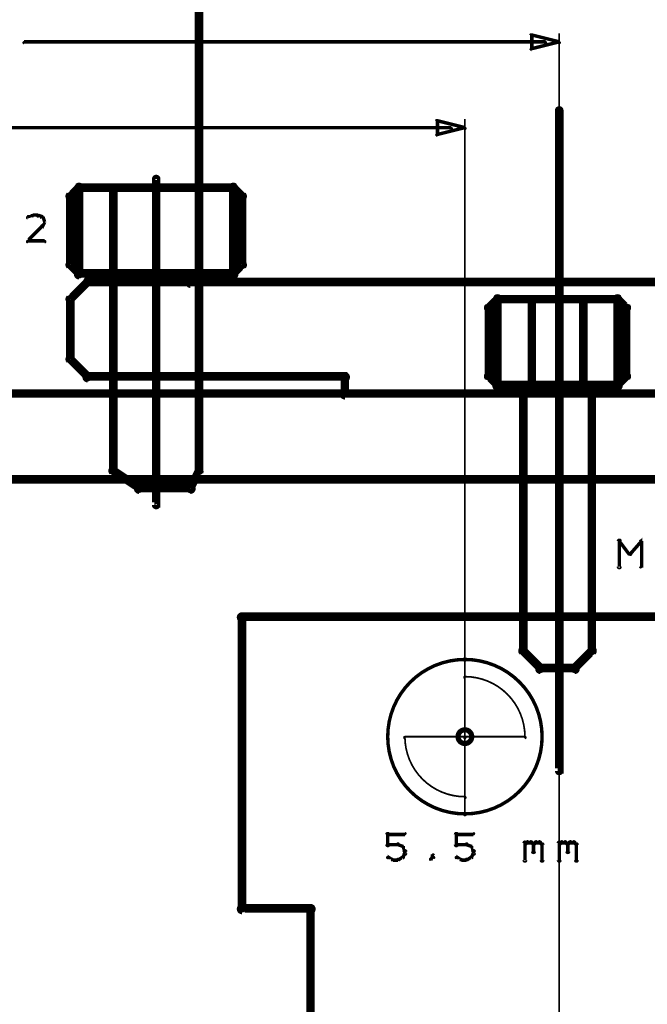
# Model space of a CAD drawing. Extents: x 35 to 575, y 26 to 553.
# Tile 70 of 125: x 141 to 178, y 344 to 402. Entities that reach past the tile are written whole.
import ezdxf

# ---------------------------------------------------------------- set-up
doc = ezdxf.new("R2010")
doc.units = 0
doc.layers.get('0').update_dxf_attribs({"linetype": 'CONTINUOUS'})
for name, color, linetype in [('BOTTOM', 22, 'CONTINUOUS'), ('COPPER', 2, 'CONTINUOUS'), ('DIMENSIONS', 3, 'CONTINUOUS'), ('DRAWING', 1, 'CONTINUOUS'), ('DRAWING2', 4, 'CONTINUOUS'), ('DRAWINGBOTTOM', 6, 'CONTINUOUS'), ('OUTLINES', 5, 'CONTINUOUS')]:
    doc.layers.add(name, color=color, linetype=linetype)

# ---------------------------------------------------------------- blocks, each defined once
blk = doc.blocks.new('VIA')
at = {"const_width": 0.3}
blk.add_lwpolyline([(-0.4, 0, 1), (0.4, 0, 1)], format="xyb", close=True, dxfattribs=at)

msp = doc.modelspace()

# ---------------------------------------------------------------- linework, layer by layer
at = {"layer": 'BOTTOM', "color": 251}
for points in [[(151.5, 421, 0.5, 0.5, 0), (151.5, 386.5, 0, 0, 0), (151.5, 386.5, 0.3, 0.3, 0), (151.4, 386.5, 0.3, 0.3, 1), (151.6, 386.5, 0, 0, 0), (151.5, 386.3, 0.3, 0.3, 1), (151.5, 386.6, 0, 0, 0), (151.5, 386.5, 0, 0, 0), (151.5, 386.5, 0.5, 0.5, 0), (145, 386.5, 0, 0, 0), (145, 386.5, 0.3, 0.3, 0), (145, 386.6, 0.3, 0.3, 1), (145, 386.3, 0, 0, 0), (145.1, 386.4, 0.3, 0.3, 1), (144.9, 386.6, 0, 0, 0), (145, 386.5, 0, 0, 0), (145, 386.5, 0.5, 0.5, 0), (144, 385.5, 0, 0, 0), (144, 385.5, 0.3, 0.3, 0), (143.9, 385.6, 0.3, 0.3, 1), (144.1, 385.4, 0, 0, 0), (144.1, 385.5, 0.3, 0.3, 1), (143.9, 385.5, 0, 0, 0), (144, 385.5, 0, 0, 0), (144, 385.5, 0.5, 0.5, 0), (144, 382, 0, 0, 0), (144, 382, 0.3, 0.3, 0), (143.9, 382, 0.3, 0.3, 1), (144.1, 382, 0, 0, 0), (144.1, 382.1, 0.3, 0.3, 1), (143.9, 381.9, 0, 0, 0), (144, 382, 0, 0, 0), (144, 382, 0.5, 0.5, 0), (145, 381, 0.5, 0.5, 0), (145, 381, 0, 0, 0), (145, 381, 0.3, 0.3, 0), (144.9, 380.9, 0.3, 0.3, 1), (145.1, 381.1, 0, 0, 0), (145, 381.1, 0.3, 0.3, 1), (145, 380.8, 0, 0, 0), (145, 381, 0, 0, 0), (145, 381, 0.5, 0.5, 0), (160, 381, 0, 0, 0), (160, 381, 0.3, 0.3, 0), (160, 380.8, 0.3, 0.3, 1), (160, 381.1, 0, 0, 0), (160.1, 381, 0.3, 0.3, 1), (159.9, 381, 0, 0, 0), (160, 381, 0, 0, 0), (160, 381, 0.5, 0.5, 0), (160, 380, 0, 0, 0), (160, 380, 0.3, 0.3, 0), (159.9, 380, 0.3, 0.3, 1), (160.1, 380, 0, 0, 0), (160, 380.1, 0.3, 0.3, 1), (160, 379.8, 0, 0, 0), (160, 380, 0, 0, 0), (160, 380, 0.5, 0.5, 0), (185.5, 380, 0, 0, 0)], [(151, 386.6, 0.3, 0.3, 1), (151, 386.3, 0, 0, 0), (151, 386.5, 0, 0, 0), (151, 386.5, 0.5, 0.5, 0), (193.5, 386.5, 0.5, 0.5, 0), (193.5, 386.5, 0, 0, 0), (193.5, 386.5, 0.3, 0.3, 0), (193.5, 386.3, 0.3, 0.3, 1), (193.5, 386.6, 0, 0, 0)]]:
    msp.add_lwpolyline(points, format="xyseb", dxfattribs=at)
at = {"layer": 'DIMENSIONS', "color": 94}
for points in [[(171.7, 400.4, 0.1, 0.1, 1), (171.7, 400.5, 0, 0, 0), (171.7, 400.5, 0, 0, 0), (171.7, 400.5, 0.2, 0.2, 0), (141.3, 400.5, 0.2, 0.2, 0), (141.3, 400.5, 0, 0, 0), (141.3, 400.5, 0.1, 0.1, 0), (141.3, 400.5, 0.1, 0.1, 1), (141.3, 400.4, 0, 0, 0)], [(172.5, 267, 0.1, 0.1, 1), (172.5, 267, 0, 0, 0), (172.5, 267, 0, 0, 0), (172.5, 267, 0.1, 0.1, 0), (172.5, 401, 0.1, 0.1, 0), (172.5, 401, 0, 0, 0), (172.5, 401, 0.1, 0.1, 0), (172.5, 401, 0.1, 0.1, 1), (172.5, 401, 0, 0, 0)], [(167, 355.5, 0.1, 0.1, 1), (167, 355.5, 0, 0, 0), (167, 355.5, 0, 0, 0), (167, 355.5, 0.1, 0.1, 0), (167, 396, 0.1, 0.1, 0), (167, 396, 0, 0, 0), (167, 396, 0.1, 0.1, 0), (167, 396, 0.1, 0.1, 1), (167, 396, 0, 0, 0)], [(166.2, 395.4, 0.1, 0.1, 1), (166.2, 395.5, 0, 0, 0), (166.2, 395.5, 0, 0, 0), (166.2, 395.5, 0.2, 0.2, 0), (138.5, 395.5, 0.2, 0.2, 0), (138.5, 395.5, 0, 0, 0), (138.5, 395.5, 0.1, 0.1, 0), (138.5, 395.5, 0.1, 0.1, 1), (138.5, 395.4, 0, 0, 0)]]:
    msp.add_lwpolyline(points, format="xyseb", dxfattribs=at)
for points in [[(172.5, 400.4, 0.1, 0.1, 1), (172.5, 400.5, 0, 0, 0), (172.5, 400.5, 0, 0, 0), (172.5, 400.5, 0.2, 0.2, 0), (170.9, 400.1, 0, 0, 0), (170.9, 400.1, 0.1, 0.1, 0), (170.9, 400.1, 0.1, 0.1, 1), (170.9, 400, 0, 0, 0), (170.8, 400.1, 0.1, 0.1, 1), (170.9, 400.1, 0, 0, 0), (170.9, 400.1, 0, 0, 0), (170.9, 400.1, 0.2, 0.2, 0), (170.9, 400.9, 0, 0, 0), (170.9, 400.9, 0.1, 0.1, 0), (170.9, 400.9, 0.1, 0.1, 1), (170.8, 400.9, 0, 0, 0), (170.9, 400.9, 0.1, 0.1, 1), (170.9, 400.8, 0, 0, 0), (170.9, 400.9, 0, 0, 0), (170.9, 400.9, 0.2, 0.2, 0), (172.5, 400.5, 0.2, 0.2, 0), (172.5, 400.5, 0, 0, 0), (172.5, 400.5, 0.1, 0.1, 0), (172.5, 400.4, 0.1, 0.1, 1), (172.5, 400.5, 0, 0, 0)], [(167, 395.4, 0.1, 0.1, 1), (167, 395.5, 0, 0, 0), (167, 395.5, 0, 0, 0), (167, 395.5, 0.2, 0.2, 0), (165.4, 395.1, 0, 0, 0), (165.4, 395.1, 0.1, 0.1, 0), (165.4, 395.1, 0.1, 0.1, 1), (165.4, 395, 0, 0, 0), (165.3, 395.1, 0.1, 0.1, 1), (165.4, 395.1, 0, 0, 0), (165.4, 395.1, 0, 0, 0), (165.4, 395.1, 0.2, 0.2, 0), (165.4, 395.9, 0, 0, 0), (165.4, 395.9, 0.1, 0.1, 0), (165.4, 395.9, 0.1, 0.1, 1), (165.3, 395.9, 0, 0, 0), (165.4, 395.9, 0.1, 0.1, 1), (165.4, 395.8, 0, 0, 0), (165.4, 395.9, 0, 0, 0), (165.4, 395.9, 0.2, 0.2, 0), (167, 395.5, 0.2, 0.2, 0), (167, 395.5, 0, 0, 0), (167, 395.5, 0.1, 0.1, 0), (167, 395.4, 0.1, 0.1, 1), (167, 395.5, 0, 0, 0)]]:
    msp.add_lwpolyline(points, format="xyseb", close=True, dxfattribs=at)
at = {"layer": 'DRAWING', "color": 2}
for points in [[(172.6, 396.5, 0.3, 0.3, 1), (172.4, 396.5, 0, 0, 0), (172.5, 396.5, 0, 0, 0), (172.5, 396.5, 0.5, 0.5, 0), (172.5, 373.5, 0.5, 0.5, 0), (172.5, 373.5, 0, 0, 0), (172.5, 373.5, 0.3, 0.3, 0), (172.4, 373.5, 0.3, 0.3, 1), (172.6, 373.5, 0, 0, 0)], [(149.1, 392.5, 0.3, 0.3, 1), (148.9, 392.5, 0, 0, 0), (149, 392.5, 0, 0, 0), (149, 392.5, 0.5, 0.5, 0), (149, 373.5, 0.5, 0.5, 0), (149, 373.5, 0, 0, 0), (149, 373.5, 0.3, 0.3, 0), (148.9, 373.5, 0.3, 0.3, 1), (149.1, 373.5, 0, 0, 0)], [(172.6, 381, 0.3, 0.3, 1), (172.4, 381, 0, 0, 0), (172.5, 381, 0, 0, 0), (172.5, 381, 0.5, 0.5, 0), (172.5, 358, 0.5, 0.5, 0), (172.5, 358, 0, 0, 0), (172.5, 358, 0.3, 0.3, 0), (172.4, 358, 0.3, 0.3, 1), (172.6, 358, 0, 0, 0)], [(95, 375, 0.5, 0.5, 0), (250, 375, 0, 0, 0), (250, 375, 0.3, 0.3, 0), (250, 374.8, 0.3, 0.3, 1), (250, 375.1, 0, 0, 0), (249.9, 375, 0.3, 0.3, 1), (250.1, 375, 0, 0, 0), (250, 375, 0, 0, 0), (250, 375, 0.5, 0.5, 0), (250, 380, 0, 0, 0), (250, 380, 0.3, 0.3, 0), (250.1, 380, 0.3, 0.3, 1), (249.9, 380, 0, 0, 0), (250, 379.8, 0.3, 0.3, 1), (250, 380.1, 0, 0, 0), (250, 380, 0, 0, 0), (250, 380, 0.5, 0.5, 0), (95, 380, 0, 0, 0)]]:
    msp.add_lwpolyline(points, format="xyseb", dxfattribs=at)
for points in [[(167, 364.4, 0.1, 0.1, 1), (167, 364.5, 0, 0, 0), (167, 364.5, 0, 0, 0), (167, 364.5, 0.2, 0.2, 1), (167, 355.5, 0, 0, 0), (167, 355.5, 0.1, 0.1, 0), (167, 355.4, 0.1, 0.1, 1), (167, 355.5, 0, 0, 0), (167, 355.5, 0.1, 0.1, 1), (167, 355.4, 0, 0, 0), (167, 355.5, 0, 0, 0), (167, 355.5, 0.2, 0.2, 1), (167, 364.5, 0.2, 0.2, 0), (167, 364.5, 0, 0, 0), (167, 364.5, 0.1, 0.1, 0), (167, 364.5, 0.1, 0.1, 1), (167, 364.4, 0, 0, 0)], [(170.5, 360, 0.1, 0.1, 1), (170.5, 360, 0, 0, 0), (170.5, 360, 0, 0, 0), (170.5, 360, 0.1, 0.1, 0.414), (167, 363.5, 0, 0, 0), (167, 363.5, 0.1, 0.1, 0), (167, 363.5, 0.1, 0.1, 1), (167, 363.4, 0, 0, 0), (167, 363.5, 0.1, 0.1, 1), (167, 363.5, 0, 0, 0), (167, 363.5, 0, 0, 0), (167, 363.5, 0.1, 0.1, 0), (167, 360, 0, 0, 0), (167, 360, 0.1, 0.1, 0), (167, 360, 0.1, 0.1, 1), (167, 360, 0, 0, 0), (167, 360, 0.1, 0.1, 1), (167, 359.9, 0, 0, 0), (167, 360, 0, 0, 0), (167, 360, 0.1, 0.1, 0), (170.5, 360, 0.1, 0.1, 0), (170.5, 360, 0, 0, 0), (170.5, 360, 0.1, 0.1, 0), (170.5, 359.9, 0.1, 0.1, 1), (170.5, 360, 0, 0, 0)], [(163.5, 360, 0.1, 0.1, 1), (163.5, 360, 0, 0, 0), (163.5, 360, 0, 0, 0), (163.5, 360, 0.1, 0.1, 0.414), (167, 356.5, 0, 0, 0), (167, 356.5, 0.1, 0.1, 0), (167, 356.4, 0.1, 0.1, 1), (167, 356.5, 0, 0, 0), (167, 356.5, 0.1, 0.1, 1), (167, 356.5, 0, 0, 0), (167, 356.5, 0, 0, 0), (167, 356.5, 0.1, 0.1, 0), (167, 360, 0, 0, 0), (167, 360, 0.1, 0.1, 0), (167, 360, 0.1, 0.1, 1), (167, 360, 0, 0, 0), (167, 359.9, 0.1, 0.1, 1), (167, 360, 0, 0, 0), (167, 360, 0, 0, 0), (167, 360, 0.1, 0.1, 0), (163.5, 360, 0.1, 0.1, 0), (163.5, 360, 0, 0, 0), (163.5, 360, 0.1, 0.1, 0), (163.5, 360, 0.1, 0.1, 1), (163.5, 359.9, 0, 0, 0)]]:
    msp.add_lwpolyline(points, format="xyseb", close=True, dxfattribs=at)
at = {"layer": 'DRAWING2', "color": 171}
for points in [[(250, 175, 0.5, 0.5, 0), (250, 375, 0, 0, 0), (250, 375, 0.3, 0.3, 0), (250.1, 375, 0.3, 0.3, 1), (249.9, 375, 0, 0, 0), (250, 374.8, 0.3, 0.3, 1), (250, 375.1, 0, 0, 0), (250, 375, 0, 0, 0), (250, 375, 0.5, 0.5, 0), (95, 375, 0, 0, 0), (95, 375, 0.3, 0.3, 0), (95, 375.1, 0.3, 0.3, 1), (95, 374.8, 0, 0, 0), (95.1, 375, 0.3, 0.3, 1), (94.9, 375, 0, 0, 0), (95, 375, 0, 0, 0), (95, 375, 0.5, 0.5, 0), (95, 175, 0.5, 0.5, 0)], [(162.4, 353.7, 0.1, 0.1, 1), (162.6, 353.7, 0, 0, 0), (162.5, 353.7, 0, 0, 0), (162.5, 353.7, 0.2, 0.2, 0), (162.5, 354.3, 0.2, 0.2, 0), (162.5, 354.3, 0, 0, 0), (162.5, 354.3, 0.1, 0.1, 0), (162.6, 354.3, 0.1, 0.1, 1), (162.4, 354.3, 0, 0, 0)], [(162.5, 354.4, 0.1, 0.1, 1), (162.5, 354.3, 0, 0, 0), (162.5, 354.3, 0, 0, 0), (162.5, 354.3, 0.2, 0.2, 0), (163.5, 354.3, 0.2, 0.2, 0), (163.5, 354.3, 0, 0, 0), (163.5, 354.3, 0.1, 0.1, 0), (163.5, 354.3, 0.1, 0.1, 1), (163.5, 354.4, 0, 0, 0)], [(166.4, 353.7, 0.1, 0.1, 1), (166.6, 353.7, 0, 0, 0), (166.5, 353.7, 0, 0, 0), (166.5, 353.7, 0.2, 0.2, 0), (166.5, 354.3, 0.2, 0.2, 0), (166.5, 354.3, 0, 0, 0), (166.5, 354.3, 0.1, 0.1, 0), (166.6, 354.3, 0.1, 0.1, 1), (166.4, 354.3, 0, 0, 0)], [(166.5, 354.4, 0.1, 0.1, 1), (166.5, 354.3, 0, 0, 0), (166.5, 354.3, 0, 0, 0), (166.5, 354.3, 0.2, 0.2, 0), (167.5, 354.3, 0.2, 0.2, 0), (167.5, 354.3, 0, 0, 0), (167.5, 354.3, 0.1, 0.1, 0), (167.5, 354.3, 0.1, 0.1, 1), (167.5, 354.4, 0, 0, 0)], [(163.1, 353.7, 0.1, 0.1, 1), (163.1, 353.8, 0, 0, 0), (163.1, 353.7, 0, 0, 0), (163.1, 353.7, 0.2, 0.2, 0), (162.5, 353.7, 0.2, 0.2, 0), (162.5, 353.7, 0, 0, 0), (162.5, 353.7, 0.1, 0.1, 0), (162.5, 353.8, 0.1, 0.1, 1), (162.5, 353.7, 0, 0, 0)], [(163.4, 353.6, 0.1, 0.1, 1), (163.4, 353.6, 0, 0, 0), (163.4, 353.6, 0, 0, 0), (163.4, 353.6, 0.2, 0.2, 0), (163.1, 353.7, 0.2, 0.2, 0), (163.1, 353.7, 0, 0, 0), (163.1, 353.7, 0.1, 0.1, 0), (163.1, 353.8, 0.1, 0.1, 1), (163.1, 353.7, 0, 0, 0)], [(163.5, 353.3, 0.1, 0.1, 1), (163.5, 353.4, 0, 0, 0), (163.5, 353.3, 0, 0, 0), (163.5, 353.3, 0.2, 0.2, 0), (163.4, 353.6, 0.2, 0.2, 0), (163.4, 353.6, 0, 0, 0), (163.4, 353.6, 0.1, 0.1, 0), (163.4, 353.6, 0.1, 0.1, 1), (163.3, 353.6, 0, 0, 0)], [(167.1, 353.7, 0.1, 0.1, 1), (167.1, 353.8, 0, 0, 0), (167.1, 353.7, 0, 0, 0), (167.1, 353.7, 0.2, 0.2, 0), (166.5, 353.7, 0.2, 0.2, 0), (166.5, 353.7, 0, 0, 0), (166.5, 353.7, 0.1, 0.1, 0), (166.5, 353.8, 0.1, 0.1, 1), (166.5, 353.7, 0, 0, 0)], [(167.4, 353.6, 0.1, 0.1, 1), (167.4, 353.6, 0, 0, 0), (167.4, 353.6, 0, 0, 0), (167.4, 353.6, 0.2, 0.2, 0), (167.1, 353.7, 0.2, 0.2, 0), (167.1, 353.7, 0, 0, 0), (167.1, 353.7, 0.1, 0.1, 0), (167.1, 353.8, 0.1, 0.1, 1), (167.1, 353.7, 0, 0, 0)], [(167.5, 353.3, 0.1, 0.1, 1), (167.5, 353.4, 0, 0, 0), (167.5, 353.3, 0, 0, 0), (167.5, 353.3, 0.2, 0.2, 0), (167.4, 353.6, 0.2, 0.2, 0), (167.4, 353.6, 0, 0, 0), (167.4, 353.6, 0.1, 0.1, 0), (167.4, 353.6, 0.1, 0.1, 1), (167.3, 353.6, 0, 0, 0)], [(170.4, 352.8, 0.1, 0.1, 1), (170.6, 352.8, 0, 0, 0), (170.5, 352.8, 0, 0, 0), (170.5, 352.8, 0.2, 0.2, 0), (170.5, 353.8, 0.2, 0.2, 0), (170.5, 353.8, 0, 0, 0), (170.5, 353.8, 0.1, 0.1, 0), (170.6, 353.8, 0.1, 0.1, 1), (170.4, 353.8, 0, 0, 0)], [(170.5, 353.8, 0.1, 0.1, 1), (170.5, 353.7, 0, 0, 0), (170.5, 353.7, 0, 0, 0), (170.5, 353.7, 0.2, 0.2, 0), (170.6, 353.8, 0.2, 0.2, 0), (170.6, 353.8, 0, 0, 0), (170.6, 353.8, 0.1, 0.1, 0), (170.7, 353.8, 0.1, 0.1, 1), (170.6, 353.9, 0, 0, 0)], [(170.6, 353.9, 0.1, 0.1, 1), (170.6, 353.8, 0, 0, 0), (170.6, 353.8, 0, 0, 0), (170.6, 353.8, 0.2, 0.2, 0), (170.9, 353.8, 0.2, 0.2, 0), (170.9, 353.8, 0, 0, 0), (170.9, 353.8, 0.1, 0.1, 0), (170.9, 353.8, 0.1, 0.1, 1), (170.9, 353.9, 0, 0, 0)], [(170.9, 353.9, 0.1, 0.1, 1), (170.8, 353.8, 0, 0, 0), (170.9, 353.8, 0, 0, 0), (170.9, 353.8, 0.2, 0.2, 0), (171, 353.7, 0.2, 0.2, 0), (171, 353.7, 0, 0, 0), (171, 353.7, 0.1, 0.1, 0), (171, 353.7, 0.1, 0.1, 1), (171, 353.8, 0, 0, 0)], [(171.1, 353.7, 0.1, 0.1, 1), (170.9, 353.7, 0, 0, 0), (171, 353.7, 0, 0, 0), (171, 353.7, 0.2, 0.2, 0), (171, 353.3, 0.2, 0.2, 0), (171, 353.3, 0, 0, 0), (171, 353.3, 0.1, 0.1, 0), (170.9, 353.3, 0.1, 0.1, 1), (171.1, 353.3, 0, 0, 0)], [(171, 353.8, 0.1, 0.1, 1), (171, 353.7, 0, 0, 0), (171, 353.7, 0, 0, 0), (171, 353.7, 0.2, 0.2, 0), (171.1, 353.8, 0.2, 0.2, 0), (171.1, 353.8, 0, 0, 0), (171.1, 353.8, 0.1, 0.1, 0), (171.2, 353.8, 0.1, 0.1, 1), (171.1, 353.9, 0, 0, 0)], [(171.1, 353.9, 0.1, 0.1, 1), (171.1, 353.8, 0, 0, 0), (171.1, 353.8, 0, 0, 0), (171.1, 353.8, 0.2, 0.2, 0), (171.4, 353.8, 0.2, 0.2, 0), (171.4, 353.8, 0, 0, 0), (171.4, 353.8, 0.1, 0.1, 0), (171.4, 353.8, 0.1, 0.1, 1), (171.4, 353.9, 0, 0, 0)], [(171.4, 353.9, 0.1, 0.1, 1), (171.3, 353.8, 0, 0, 0), (171.4, 353.8, 0, 0, 0), (171.4, 353.8, 0.2, 0.2, 0), (171.5, 353.7, 0.2, 0.2, 0), (171.5, 353.7, 0, 0, 0), (171.5, 353.7, 0.1, 0.1, 0), (171.5, 353.7, 0.1, 0.1, 1), (171.5, 353.8, 0, 0, 0)], [(171.6, 353.7, 0.1, 0.1, 1), (171.4, 353.7, 0, 0, 0), (171.5, 353.7, 0, 0, 0), (171.5, 353.7, 0.2, 0.2, 0), (171.5, 352.8, 0.2, 0.2, 0), (171.5, 352.8, 0, 0, 0), (171.5, 352.8, 0.1, 0.1, 0), (171.4, 352.8, 0.1, 0.1, 1), (171.6, 352.8, 0, 0, 0)], [(172.4, 352.8, 0.1, 0.1, 1), (172.6, 352.8, 0, 0, 0), (172.5, 352.8, 0, 0, 0), (172.5, 352.8, 0.2, 0.2, 0), (172.5, 353.8, 0.2, 0.2, 0), (172.5, 353.8, 0, 0, 0), (172.5, 353.8, 0.1, 0.1, 0), (172.6, 353.8, 0.1, 0.1, 1), (172.4, 353.8, 0, 0, 0)], [(172.5, 353.8, 0.1, 0.1, 1), (172.5, 353.7, 0, 0, 0), (172.5, 353.7, 0, 0, 0), (172.5, 353.7, 0.2, 0.2, 0), (172.6, 353.8, 0.2, 0.2, 0), (172.6, 353.8, 0, 0, 0), (172.6, 353.8, 0.1, 0.1, 0), (172.7, 353.8, 0.1, 0.1, 1), (172.6, 353.9, 0, 0, 0)], [(172.6, 353.9, 0.1, 0.1, 1), (172.6, 353.8, 0, 0, 0), (172.6, 353.8, 0, 0, 0), (172.6, 353.8, 0.2, 0.2, 0), (172.9, 353.8, 0.2, 0.2, 0), (172.9, 353.8, 0, 0, 0), (172.9, 353.8, 0.1, 0.1, 0), (172.9, 353.8, 0.1, 0.1, 1), (172.9, 353.9, 0, 0, 0)], [(172.9, 353.9, 0.1, 0.1, 1), (172.8, 353.8, 0, 0, 0), (172.9, 353.8, 0, 0, 0), (172.9, 353.8, 0.2, 0.2, 0), (173, 353.7, 0.2, 0.2, 0), (173, 353.7, 0, 0, 0), (173, 353.7, 0.1, 0.1, 0), (173, 353.7, 0.1, 0.1, 1), (173, 353.8, 0, 0, 0)], [(173.1, 353.7, 0.1, 0.1, 1), (172.9, 353.7, 0, 0, 0), (173, 353.7, 0, 0, 0), (173, 353.7, 0.2, 0.2, 0), (173, 353.3, 0.2, 0.2, 0), (173, 353.3, 0, 0, 0), (173, 353.3, 0.1, 0.1, 0), (172.9, 353.3, 0.1, 0.1, 1), (173.1, 353.3, 0, 0, 0)], [(173, 353.8, 0.1, 0.1, 1), (173, 353.7, 0, 0, 0), (173, 353.7, 0, 0, 0), (173, 353.7, 0.2, 0.2, 0), (173.1, 353.8, 0.2, 0.2, 0), (173.1, 353.8, 0, 0, 0), (173.1, 353.8, 0.1, 0.1, 0), (173.2, 353.8, 0.1, 0.1, 1), (173.1, 353.9, 0, 0, 0)], [(173.1, 353.9, 0.1, 0.1, 1), (173.1, 353.8, 0, 0, 0), (173.1, 353.8, 0, 0, 0), (173.1, 353.8, 0.2, 0.2, 0), (173.4, 353.8, 0.2, 0.2, 0), (173.4, 353.8, 0, 0, 0), (173.4, 353.8, 0.1, 0.1, 0), (173.4, 353.8, 0.1, 0.1, 1), (173.4, 353.9, 0, 0, 0)], [(173.4, 353.9, 0.1, 0.1, 1), (173.3, 353.8, 0, 0, 0), (173.4, 353.8, 0, 0, 0), (173.4, 353.8, 0.2, 0.2, 0), (173.5, 353.7, 0.2, 0.2, 0), (173.5, 353.7, 0, 0, 0), (173.5, 353.7, 0.1, 0.1, 0), (173.5, 353.7, 0.1, 0.1, 1), (173.5, 353.8, 0, 0, 0)], [(173.6, 353.7, 0.1, 0.1, 1), (173.4, 353.7, 0, 0, 0), (173.5, 353.7, 0, 0, 0), (173.5, 353.7, 0.2, 0.2, 0), (173.5, 352.8, 0.2, 0.2, 0), (173.5, 352.8, 0, 0, 0), (173.5, 352.8, 0.1, 0.1, 0), (173.4, 352.8, 0.1, 0.1, 1), (173.6, 352.8, 0, 0, 0)], [(162.5, 353, 0.1, 0.1, 1), (162.5, 352.9, 0, 0, 0), (162.5, 353, 0, 0, 0), (162.5, 353, 0.2, 0.2, 0), (162.8, 352.8, 0.2, 0.2, 0), (162.8, 352.8, 0, 0, 0), (162.8, 352.8, 0.1, 0.1, 0), (162.7, 352.8, 0.1, 0.1, 1), (162.8, 352.9, 0, 0, 0)], [(162.8, 352.9, 0.1, 0.1, 1), (162.8, 352.8, 0, 0, 0), (162.8, 352.8, 0, 0, 0), (162.8, 352.8, 0.2, 0.2, 0), (163.1, 352.8, 0.2, 0.2, 0), (163.1, 352.8, 0, 0, 0), (163.1, 352.8, 0.1, 0.1, 0), (163.1, 352.8, 0.1, 0.1, 1), (163.1, 352.9, 0, 0, 0)], [(163.1, 352.9, 0.1, 0.1, 1), (163.1, 352.8, 0, 0, 0), (163.1, 352.8, 0, 0, 0), (163.1, 352.8, 0.2, 0.2, 0), (163.4, 353, 0.2, 0.2, 0), (163.4, 353, 0, 0, 0), (163.4, 353, 0.1, 0.1, 0), (163.4, 352.9, 0.1, 0.1, 1), (163.4, 353, 0, 0, 0)], [(163.3, 353, 0.1, 0.1, 1), (163.4, 353, 0, 0, 0), (163.4, 353, 0, 0, 0), (163.4, 353, 0.2, 0.2, 0), (163.5, 353.2, 0.2, 0.2, 0), (163.5, 353.2, 0, 0, 0), (163.5, 353.2, 0.1, 0.1, 0), (163.5, 353.2, 0.1, 0.1, 1), (163.5, 353.2, 0, 0, 0)], [(163.4, 353.2, 0.1, 0.1, 1), (163.6, 353.2, 0, 0, 0), (163.5, 353.2, 0, 0, 0), (163.5, 353.2, 0.2, 0.2, 0), (163.5, 353.3, 0.2, 0.2, 0), (163.5, 353.3, 0, 0, 0), (163.5, 353.3, 0.1, 0.1, 0), (163.6, 353.3, 0.1, 0.1, 1), (163.4, 353.3, 0, 0, 0)], [(165, 352.9, 0.1, 0.1, 1), (165, 352.8, 0, 0, 0), (165, 352.8, 0, 0, 0), (165, 352.8, 0.2, 0.2, 0), (165.1, 353, 0.2, 0.2, 0), (165.1, 353, 0, 0, 0), (165.1, 353, 0.1, 0.1, 0), (165.2, 352.9, 0.1, 0.1, 1), (165.1, 353, 0, 0, 0)], [(165.1, 353, 0.1, 0.1, 1), (165.2, 353, 0, 0, 0), (165.1, 353, 0, 0, 0), (165.1, 353, 0.2, 0.2, 0), (165.1, 353.1, 0.2, 0.2, 0), (165.1, 353.1, 0, 0, 0), (165.1, 353.1, 0.1, 0.1, 0), (165.2, 353.1, 0.1, 0.1, 1), (165.1, 353.1, 0, 0, 0)], [(166.5, 353, 0.1, 0.1, 1), (166.5, 352.9, 0, 0, 0), (166.5, 353, 0, 0, 0), (166.5, 353, 0.2, 0.2, 0), (166.8, 352.8, 0.2, 0.2, 0), (166.8, 352.8, 0, 0, 0), (166.8, 352.8, 0.1, 0.1, 0), (166.7, 352.8, 0.1, 0.1, 1), (166.8, 352.9, 0, 0, 0)], [(166.8, 352.9, 0.1, 0.1, 1), (166.8, 352.8, 0, 0, 0), (166.8, 352.8, 0, 0, 0), (166.8, 352.8, 0.2, 0.2, 0), (167.1, 352.8, 0.2, 0.2, 0), (167.1, 352.8, 0, 0, 0), (167.1, 352.8, 0.1, 0.1, 0), (167.1, 352.8, 0.1, 0.1, 1), (167.1, 352.9, 0, 0, 0)], [(167.1, 352.9, 0.1, 0.1, 1), (167.1, 352.8, 0, 0, 0), (167.1, 352.8, 0, 0, 0), (167.1, 352.8, 0.2, 0.2, 0), (167.4, 353, 0.2, 0.2, 0), (167.4, 353, 0, 0, 0), (167.4, 353, 0.1, 0.1, 0), (167.4, 352.9, 0.1, 0.1, 1), (167.4, 353, 0, 0, 0)], [(167.3, 353, 0.1, 0.1, 1), (167.4, 353, 0, 0, 0), (167.4, 353, 0, 0, 0), (167.4, 353, 0.2, 0.2, 0), (167.5, 353.2, 0.2, 0.2, 0), (167.5, 353.2, 0, 0, 0), (167.5, 353.2, 0.1, 0.1, 0), (167.5, 353.2, 0.1, 0.1, 1), (167.5, 353.2, 0, 0, 0)], [(167.4, 353.2, 0.1, 0.1, 1), (167.6, 353.2, 0, 0, 0), (167.5, 353.2, 0, 0, 0), (167.5, 353.2, 0.2, 0.2, 0), (167.5, 353.3, 0.2, 0.2, 0), (167.5, 353.3, 0, 0, 0), (167.5, 353.3, 0.1, 0.1, 0), (167.6, 353.3, 0.1, 0.1, 1), (167.4, 353.3, 0, 0, 0)]]:
    msp.add_lwpolyline(points, format="xyseb", dxfattribs=at)
at = {"layer": 'OUTLINES', "color": 11}
for points in [[(144.1, 387.6, 0.3, 0.3, 1), (143.9, 387.4, 0, 0, 0), (144, 387.5, 0, 0, 0), (144, 387.5, 0.5, 0.5, 0), (144.5, 387, 0, 0, 0), (144.5, 387, 0.3, 0.3, 0), (144.4, 386.9, 0.3, 0.3, 1), (144.6, 387.1, 0, 0, 0), (144.5, 387.1, 0.3, 0.3, 1), (144.5, 386.8, 0, 0, 0), (144.5, 387, 0, 0, 0), (144.5, 387, 0.5, 0.5, 0), (153.5, 387, 0, 0, 0), (153.5, 387, 0.3, 0.3, 0), (153.5, 386.8, 0.3, 0.3, 1), (153.5, 387.1, 0, 0, 0), (153.4, 387.1, 0.3, 0.3, 1), (153.6, 386.9, 0, 0, 0), (153.5, 387, 0, 0, 0), (153.5, 387, 0.5, 0.5, 0), (154, 387.5, 0, 0, 0), (154, 387.5, 0.3, 0.3, 0), (154.1, 387.4, 0.3, 0.3, 1), (153.9, 387.6, 0, 0, 0), (153.9, 387.5, 0.3, 0.3, 1), (154.1, 387.5, 0, 0, 0), (154, 387.5, 0, 0, 0), (154, 387.5, 0.5, 0.5, 0), (154, 391.5, 0, 0, 0), (154, 391.5, 0.3, 0.3, 0), (154.1, 391.5, 0.3, 0.3, 1), (153.9, 391.5, 0, 0, 0), (154.1, 391.6, 0.3, 0.3, -1), (153.9, 391.4, 0, 0, 0), (154, 391.5, 0, 0, 0), (154, 391.5, 0.5, 0.5, 0), (153.5, 392, 0, 0, 0), (153.5, 392, 0.3, 0.3, 0), (153.4, 391.9, 0.3, 0.3, -1), (153.6, 392.1, 0, 0, 0), (153.5, 391.8, 0.3, 0.3, 1), (153.5, 392.1, 0, 0, 0), (153.5, 392, 0, 0, 0), (153.5, 392, 0.5, 0.5, 0), (144.5, 392, 0, 0, 0), (144.5, 392, 0.3, 0.3, 0), (144.5, 392.1, 0.3, 0.3, 1), (144.5, 391.8, 0, 0, 0), (144.6, 391.9, 0.3, 0.3, 1), (144.4, 392.1, 0, 0, 0), (144.5, 392, 0, 0, 0), (144.5, 392, 0.5, 0.5, 0), (144, 391.5, 0, 0, 0), (144, 391.5, 0.3, 0.3, 0), (143.9, 391.6, 0.3, 0.3, 1), (144.1, 391.4, 0, 0, 0), (144.1, 391.5, 0.3, 0.3, 1), (143.9, 391.5, 0, 0, 0), (144, 391.5, 0, 0, 0), (144, 391.5, 0.5, 0.5, 0), (144, 387.5, 0.5, 0.5, 0), (144, 387.5, 0, 0, 0), (144, 387.5, 0.3, 0.3, 0), (143.9, 387.5, 0.3, 0.3, 1), (144.1, 387.5, 0, 0, 0)], [(144.6, 387, 0.3, 0.3, -1), (144.4, 387, 0, 0, 0), (144.5, 387, 0, 0, 0), (144.5, 387, 0.5, 0.5, 0), (144.5, 392, 0, 0, 0), (144.5, 392, 0.3, 0.3, 0), (144.4, 392, 0.3, 0.3, -1), (144.6, 392, 0, 0, 0), (144.5, 391.8, 0.3, 0.3, -1), (144.5, 392.1, 0, 0, 0), (144.5, 392, 0, 0, 0), (144.5, 392, 0.5, 0.5, 0), (146.5, 392, 0, 0, 0), (146.5, 392, 0.3, 0.3, 0), (146.5, 392.1, 0.3, 0.3, -1), (146.5, 391.8, 0, 0, 0), (146.4, 392, 0.3, 0.3, -1), (146.6, 392, 0, 0, 0), (146.5, 392, 0, 0, 0), (146.5, 392, 0.5, 0.5, 0), (146.5, 387, 0, 0, 0), (146.5, 387, 0.3, 0.3, 0), (146.6, 387, 0.3, 0.3, -1), (146.4, 387, 0, 0, 0), (146.5, 387.1, 0.3, 0.3, -1), (146.5, 386.8, 0, 0, 0), (146.5, 387, 0, 0, 0), (146.5, 387, 0.5, 0.5, 0), (144.5, 387, 0.5, 0.5, 0), (144.5, 387, 0, 0, 0), (144.5, 387, 0.3, 0.3, 0), (144.5, 386.8, 0.3, 0.3, -1), (144.5, 387.1, 0, 0, 0)], [(151.6, 387, 0.3, 0.3, -1), (151.4, 387, 0, 0, 0), (151.5, 387, 0, 0, 0), (151.5, 387, 0.5, 0.5, 0), (151.5, 392, 0, 0, 0), (151.5, 392, 0.3, 0.3, 0), (151.4, 392, 0.3, 0.3, -1), (151.6, 392, 0, 0, 0), (151.5, 391.8, 0.3, 0.3, -1), (151.5, 392.1, 0, 0, 0), (151.5, 392, 0, 0, 0), (151.5, 392, 0.5, 0.5, 0), (153.5, 392, 0, 0, 0), (153.5, 392, 0.3, 0.3, 0), (153.5, 392.1, 0.3, 0.3, -1), (153.5, 391.8, 0, 0, 0), (153.4, 392, 0.3, 0.3, -1), (153.6, 392, 0, 0, 0), (153.5, 392, 0, 0, 0), (153.5, 392, 0.5, 0.5, 0), (153.5, 387, 0, 0, 0), (153.5, 387, 0.3, 0.3, 0), (153.6, 387, 0.3, 0.3, -1), (153.4, 387, 0, 0, 0), (153.5, 387.1, 0.3, 0.3, -1), (153.5, 386.8, 0, 0, 0), (153.5, 387, 0, 0, 0), (153.5, 387, 0.5, 0.5, 0), (151.5, 387, 0.5, 0.5, 0), (151.5, 387, 0, 0, 0), (151.5, 387, 0.3, 0.3, 0), (151.5, 386.8, 0.3, 0.3, -1), (151.5, 387.1, 0, 0, 0)], [(146.6, 386.5, 0.3, 0.3, 1), (146.4, 386.5, 0, 0, 0), (146.5, 386.5, 0, 0, 0), (146.5, 386.5, 0.5, 0.5, 0), (146.5, 375.5, 0, 0, 0), (146.5, 375.5, 0.3, 0.3, 0), (146.4, 375.5, 0.3, 0.3, 1), (146.6, 375.5, 0, 0, 0), (146.6, 375.6, 0.3, 0.3, 1), (146.4, 375.4, 0, 0, 0), (146.5, 375.5, 0, 0, 0), (146.5, 375.5, 0.5, 0.5, 0), (148, 374.5, 0, 0, 0), (148, 374.5, 0.3, 0.3, 0), (147.9, 374.4, 0.3, 0.3, 1), (148.1, 374.6, 0, 0, 0), (148, 374.6, 0.3, 0.3, 1), (148, 374.3, 0, 0, 0), (148, 374.5, 0, 0, 0), (148, 374.5, 0.5, 0.5, 0), (151, 374.5, 0, 0, 0), (151, 374.5, 0.3, 0.3, 0), (151, 374.3, 0.3, 0.3, 1), (151, 374.6, 0, 0, 0), (150.9, 374.5, 0.3, 0.3, 1), (151.1, 374.4, 0, 0, 0), (151, 374.5, 0, 0, 0), (151, 374.5, 0.5, 0.5, 0), (151.5, 375.5, 0, 0, 0), (151.5, 375.5, 0.3, 0.3, 0), (151.6, 375.4, 0.3, 0.3, 1), (151.4, 375.5, 0, 0, 0), (151.4, 375.5, 0.3, 0.3, 1), (151.6, 375.5, 0, 0, 0), (151.5, 375.5, 0, 0, 0), (151.5, 375.5, 0.5, 0.5, 0), (151.5, 386.5, 0, 0, 0), (151.5, 386.5, 0.3, 0.3, 0), (151.6, 386.5, 0.3, 0.3, 1), (151.4, 386.5, 0, 0, 0), (151.5, 386.3, 0.3, 0.3, 1), (151.5, 386.6, 0, 0, 0), (151.5, 386.5, 0, 0, 0), (151.5, 386.5, 0.5, 0.5, 0), (146.5, 386.5, 0.5, 0.5, 0), (146.5, 386.5, 0, 0, 0), (146.5, 386.5, 0.3, 0.3, 0), (146.5, 386.6, 0.3, 0.3, 1), (146.5, 386.3, 0, 0, 0)], [(168.5, 381, 0.3, 0.3, -1), (168.3, 381, 0, 0, 0), (168.4, 381, 0, 0, 0), (168.4, 381, 0.5, 0.5, 0), (168.4, 385, 0, 0, 0), (168.4, 385, 0.3, 0.3, 0), (168.3, 385, 0.3, 0.3, -1), (168.5, 385, 0, 0, 0), (168.5, 384.9, 0.3, 0.3, -1), (168.3, 385.1, 0, 0, 0), (168.4, 385, 0, 0, 0), (168.4, 385, 0.5, 0.5, 0), (168.9, 385.5, 0, 0, 0), (168.9, 385.5, 0.3, 0.3, 0), (168.8, 385.6, 0.3, 0.3, -1), (169, 385.4, 0, 0, 0), (168.9, 385.3, 0.3, 0.3, -1), (168.9, 385.6, 0, 0, 0), (168.9, 385.5, 0, 0, 0), (168.9, 385.5, 0.5, 0.5, 0), (175.9, 385.5, 0, 0, 0), (175.9, 385.5, 0.3, 0.3, 0), (175.9, 385.6, 0.3, 0.3, -1), (175.9, 385.3, 0, 0, 0), (175.8, 385.4, 0.3, 0.3, -1), (176, 385.6, 0, 0, 0), (175.9, 385.5, 0, 0, 0), (175.9, 385.5, 0.5, 0.5, 0), (176.4, 385, 0, 0, 0), (176.4, 385, 0.3, 0.3, 0), (176.5, 385.1, 0.3, 0.3, -1), (176.3, 384.9, 0, 0, 0), (176.3, 385, 0.3, 0.3, -1), (176.5, 385, 0, 0, 0), (176.4, 385, 0, 0, 0), (176.4, 385, 0.5, 0.5, 0), (176.4, 381, 0, 0, 0), (176.4, 381, 0.3, 0.3, 0), (176.5, 381, 0.3, 0.3, -1), (176.3, 381, 0, 0, 0), (176.3, 381.1, 0.3, 0.3, -1), (176.5, 380.9, 0, 0, 0), (176.4, 381, 0, 0, 0), (176.4, 381, 0.5, 0.5, 0), (175.9, 380.5, 0, 0, 0), (175.9, 380.5, 0.3, 0.3, 0), (176, 380.4, 0.3, 0.3, -1), (175.8, 380.6, 0, 0, 0), (175.9, 380.6, 0.3, 0.3, -1), (175.9, 380.3, 0, 0, 0), (175.9, 380.5, 0, 0, 0), (175.9, 380.5, 0.5, 0.5, 0), (168.9, 380.5, 0, 0, 0), (168.9, 380.5, 0.3, 0.3, 0), (168.9, 380.3, 0.3, 0.3, -1), (168.9, 380.6, 0, 0, 0), (169, 380.6, 0.3, 0.3, -1), (168.8, 380.4, 0, 0, 0), (168.9, 380.5, 0, 0, 0), (168.9, 380.5, 0.5, 0.5, 0), (168.4, 381, 0.5, 0.5, 0), (168.4, 381, 0, 0, 0), (168.4, 381, 0.3, 0.3, 0), (168.3, 380.9, 0.3, 0.3, -1), (168.5, 381.1, 0, 0, 0)], [(169, 380.5, 0.3, 0.3, -1), (168.8, 380.5, 0, 0, 0), (168.9, 380.5, 0, 0, 0), (168.9, 380.5, 0.5, 0.5, 0), (168.9, 385.5, 0, 0, 0), (168.9, 385.5, 0.3, 0.3, 0), (168.8, 385.5, 0.3, 0.3, -1), (169, 385.5, 0, 0, 0), (168.9, 385.3, 0.3, 0.3, -1), (168.9, 385.6, 0, 0, 0), (168.9, 385.5, 0, 0, 0), (168.9, 385.5, 0.5, 0.5, 0), (170.9, 385.5, 0, 0, 0), (170.9, 385.5, 0.3, 0.3, 0), (170.9, 385.6, 0.3, 0.3, -1), (170.9, 385.3, 0, 0, 0), (170.8, 385.5, 0.3, 0.3, -1), (171, 385.5, 0, 0, 0), (170.9, 385.5, 0, 0, 0), (170.9, 385.5, 0.5, 0.5, 0), (170.9, 380.5, 0, 0, 0), (170.9, 380.5, 0.3, 0.3, 0), (171, 380.5, 0.3, 0.3, -1), (170.8, 380.5, 0, 0, 0), (170.9, 380.6, 0.3, 0.3, -1), (170.9, 380.3, 0, 0, 0), (170.9, 380.5, 0, 0, 0), (170.9, 380.5, 0.5, 0.5, 0), (168.9, 380.5, 0.5, 0.5, 0), (168.9, 380.5, 0, 0, 0), (168.9, 380.5, 0.3, 0.3, 0), (168.9, 380.3, 0.3, 0.3, -1), (168.9, 380.6, 0, 0, 0)], [(174, 380.5, 0.3, 0.3, -1), (173.8, 380.5, 0, 0, 0), (173.9, 380.5, 0, 0, 0), (173.9, 380.5, 0.5, 0.5, 0), (173.9, 385.5, 0, 0, 0), (173.9, 385.5, 0.3, 0.3, 0), (173.8, 385.5, 0.3, 0.3, -1), (174, 385.5, 0, 0, 0), (173.9, 385.3, 0.3, 0.3, -1), (173.9, 385.6, 0, 0, 0), (173.9, 385.5, 0, 0, 0), (173.9, 385.5, 0.5, 0.5, 0), (175.9, 385.5, 0, 0, 0), (175.9, 385.5, 0.3, 0.3, 0), (175.9, 385.6, 0.3, 0.3, -1), (175.9, 385.3, 0, 0, 0), (175.8, 385.5, 0.3, 0.3, -1), (176, 385.5, 0, 0, 0), (175.9, 385.5, 0, 0, 0), (175.9, 385.5, 0.5, 0.5, 0), (175.9, 380.5, 0, 0, 0), (175.9, 380.5, 0.3, 0.3, 0), (176, 380.5, 0.3, 0.3, -1), (175.8, 380.5, 0, 0, 0), (175.9, 380.6, 0.3, 0.3, -1), (175.9, 380.3, 0, 0, 0), (175.9, 380.5, 0, 0, 0), (175.9, 380.5, 0.5, 0.5, 0), (173.9, 380.5, 0.5, 0.5, 0), (173.9, 380.5, 0, 0, 0), (173.9, 380.5, 0.3, 0.3, 0), (173.9, 380.3, 0.3, 0.3, -1), (173.9, 380.6, 0, 0, 0)], [(170.5, 380, 0.3, 0.3, 1), (170.3, 380, 0, 0, 0), (170.4, 380, 0, 0, 0), (170.4, 380, 0.5, 0.5, 0), (170.4, 365, 0, 0, 0), (170.4, 365, 0.3, 0.3, 0), (170.3, 365, 0.3, 0.3, 1), (170.5, 365, 0, 0, 0), (170.5, 365.1, 0.3, 0.3, 1), (170.3, 364.9, 0, 0, 0), (170.4, 365, 0, 0, 0), (170.4, 365, 0.5, 0.5, 0), (171.4, 364, 0, 0, 0), (171.4, 364, 0.3, 0.3, 0), (171.3, 363.9, 0.3, 0.3, 1), (171.5, 364.1, 0, 0, 0), (171.4, 364.1, 0.3, 0.3, 1), (171.4, 363.8, 0, 0, 0), (171.4, 364, 0, 0, 0), (171.4, 364, 0.5, 0.5, 0), (173.4, 364, 0, 0, 0), (173.4, 364, 0.3, 0.3, 0), (173.4, 363.8, 0.3, 0.3, 1), (173.4, 364.1, 0, 0, 0), (173.3, 364.1, 0.3, 0.3, 1), (173.5, 363.9, 0, 0, 0), (173.4, 364, 0, 0, 0), (173.4, 364, 0.5, 0.5, 0), (174.4, 365, 0, 0, 0), (174.4, 365, 0.3, 0.3, 0), (174.5, 364.9, 0.3, 0.3, 1), (174.3, 365.1, 0, 0, 0), (174.3, 365, 0.3, 0.3, 1), (174.5, 365, 0, 0, 0), (174.4, 365, 0, 0, 0), (174.4, 365, 0.5, 0.5, 0), (174.4, 380, 0, 0, 0), (174.4, 380, 0.3, 0.3, 0), (174.5, 380, 0.3, 0.3, 1), (174.3, 380, 0, 0, 0), (174.4, 379.8, 0.3, 0.3, 1), (174.4, 380.1, 0, 0, 0), (174.4, 380, 0, 0, 0), (174.4, 380, 0.5, 0.5, 0), (170.4, 380, 0.5, 0.5, 0), (170.4, 380, 0, 0, 0), (170.4, 380, 0.3, 0.3, 0), (170.4, 380.1, 0.3, 0.3, 1), (170.4, 379.8, 0, 0, 0)]]:
    msp.add_lwpolyline(points, format="xyseb", close=True, dxfattribs=at)
for points in [[(141.8, 390.3, 0.1, 0.1, 1), (141.7, 390.4, 0, 0, 0), (141.8, 390.4, 0, 0, 0), (141.8, 390.4, 0.2, 0.2, 0), (141.5, 390.3, 0.2, 0.2, 0), (141.5, 390.3, 0, 0, 0), (141.5, 390.3, 0.1, 0.1, 0), (141.5, 390.3, 0.1, 0.1, 1), (141.5, 390.2, 0, 0, 0)], [(142.1, 390.3, 0.1, 0.1, 1), (142.1, 390.4, 0, 0, 0), (142.1, 390.4, 0, 0, 0), (142.1, 390.4, 0.2, 0.2, 0), (141.8, 390.4, 0.2, 0.2, 0), (141.8, 390.4, 0, 0, 0), (141.8, 390.4, 0.1, 0.1, 0), (141.8, 390.4, 0.1, 0.1, 1), (141.8, 390.3, 0, 0, 0)], [(142.4, 390.2, 0.1, 0.1, 1), (142.4, 390.3, 0, 0, 0), (142.4, 390.3, 0, 0, 0), (142.4, 390.3, 0.2, 0.2, 0), (142.1, 390.4, 0.2, 0.2, 0), (142.1, 390.4, 0, 0, 0), (142.1, 390.4, 0.1, 0.1, 0), (142.1, 390.4, 0.1, 0.1, 1), (142.1, 390.3, 0, 0, 0)], [(142.5, 390, 0.1, 0.1, 1), (142.5, 390, 0, 0, 0), (142.5, 390, 0, 0, 0), (142.5, 390, 0.2, 0.2, 0), (142.4, 390.3, 0.2, 0.2, 0), (142.4, 390.3, 0, 0, 0), (142.4, 390.3, 0.1, 0.1, 0), (142.4, 390.3, 0.1, 0.1, 1), (142.3, 390.2, 0, 0, 0)], [(141.5, 388.9, 0.1, 0.1, 1), (141.5, 388.8, 0, 0, 0), (141.5, 388.9, 0, 0, 0), (141.5, 388.9, 0.2, 0.2, 0), (142.4, 389.8, 0.2, 0.2, 0), (142.4, 389.8, 0, 0, 0), (142.4, 389.8, 0.1, 0.1, 0), (142.4, 389.7, 0.1, 0.1, 1), (142.3, 389.8, 0, 0, 0)], [(142.3, 389.8, 0.1, 0.1, 1), (142.4, 389.7, 0, 0, 0), (142.4, 389.8, 0, 0, 0), (142.4, 389.8, 0.2, 0.2, 0), (142.5, 390, 0.2, 0.2, 0), (142.5, 390, 0, 0, 0), (142.5, 390, 0.1, 0.1, 0), (142.5, 390, 0.1, 0.1, 1), (142.5, 390, 0, 0, 0)], [(142.5, 388.8, 0.1, 0.1, 1), (142.5, 388.9, 0, 0, 0), (142.5, 388.9, 0, 0, 0), (142.5, 388.9, 0.2, 0.2, 0), (141.5, 388.9, 0.2, 0.2, 0), (141.5, 388.9, 0, 0, 0), (141.5, 388.9, 0.1, 0.1, 0), (141.5, 388.9, 0.1, 0.1, 1), (141.5, 388.8, 0, 0, 0)], [(175.9, 369.9, 0.1, 0.1, 1), (176.1, 369.9, 0, 0, 0), (176, 369.9, 0, 0, 0), (176, 369.9, 0.2, 0.2, 0), (176, 371.4, 0.2, 0.2, 0), (176, 371.4, 0, 0, 0), (176, 371.4, 0.1, 0.1, 0), (176.1, 371.4, 0.1, 0.1, 1), (175.9, 371.4, 0, 0, 0)], [(176, 371.4, 0.1, 0.1, 1), (176, 371.3, 0, 0, 0), (176, 371.4, 0, 0, 0), (176, 371.4, 0.2, 0.2, 0), (176.6, 370.6, 0.2, 0.2, 0), (176.6, 370.6, 0, 0, 0), (176.6, 370.6, 0.1, 0.1, 0), (176.6, 370.6, 0.1, 0.1, 1), (176.7, 370.7, 0, 0, 0)], [(176.6, 370.7, 0.1, 0.1, 1), (176.7, 370.6, 0, 0, 0), (176.6, 370.6, 0, 0, 0), (176.6, 370.6, 0.2, 0.2, 0), (177.3, 371.4, 0.2, 0.2, 0), (177.3, 371.4, 0, 0, 0), (177.3, 371.4, 0.1, 0.1, 0), (177.3, 371.3, 0.1, 0.1, 1), (177.2, 371.4, 0, 0, 0)], [(177.3, 371.4, 0.1, 0.1, 1), (177.2, 371.4, 0, 0, 0), (177.3, 371.4, 0, 0, 0), (177.3, 371.4, 0.2, 0.2, 0), (177.3, 369.9, 0.2, 0.2, 0), (177.3, 369.9, 0, 0, 0), (177.3, 369.9, 0.1, 0.1, 0), (177.2, 369.9, 0.1, 0.1, 1), (177.3, 369.9, 0, 0, 0)], [(158, 330, 0.5, 0.5, 0), (158, 350, 0, 0, 0), (158, 350, 0.3, 0.3, 0), (157.9, 350, 0.3, 0.3, -1), (158.1, 350, 0, 0, 0), (158, 350.1, 0.3, 0.3, -1), (158, 349.8, 0, 0, 0), (158, 350, 0, 0, 0), (158, 350, 0.5, 0.5, 0), (154, 350, 0, 0, 0), (154, 350, 0.3, 0.3, 0), (154, 349.8, 0.3, 0.3, -1), (154, 350.1, 0, 0, 0), (154.1, 350, 0.3, 0.3, -1), (153.9, 350, 0, 0, 0), (154, 350, 0, 0, 0), (154, 350, 0.5, 0.5, 0), (154, 367, 0, 0, 0), (154, 367, 0.3, 0.3, 0), (153.9, 367, 0.3, 0.3, -1), (154.1, 367, 0, 0, 0), (154, 366.8, 0.3, 0.3, -1), (154, 367.1, 0, 0, 0), (154, 367, 0, 0, 0), (154, 367, 0.5, 0.5, 0), (250, 367, 0.5, 0.5, 0)]]:
    msp.add_lwpolyline(points, format="xyseb", dxfattribs=at)

# ---------------------------------------------------------------- block references
at = {"layer": 'BOTTOM', "color": 2}
msp.add_blockref('VIA', (167, 360), dxfattribs=at)
at = {"layer": 'COPPER', "color": 2}
msp.add_blockref('VIA', (167, 360), dxfattribs=at)
at = {"layer": 'DIMENSIONS', "color": 2}
msp.add_blockref('VIA', (167, 360), dxfattribs=at)
at = {"layer": 'DRAWING', "color": 2}
msp.add_blockref('VIA', (167, 360), dxfattribs=at)
at = {"layer": 'DRAWING2', "color": 2}
msp.add_blockref('VIA', (167, 360), dxfattribs=at)
at = {"layer": 'DRAWINGBOTTOM', "color": 2}
msp.add_blockref('VIA', (167, 360), dxfattribs=at)
at = {"layer": 'OUTLINES', "color": 2}
msp.add_blockref('VIA', (167, 360), dxfattribs=at)

doc.saveas('drawing.dxf')
